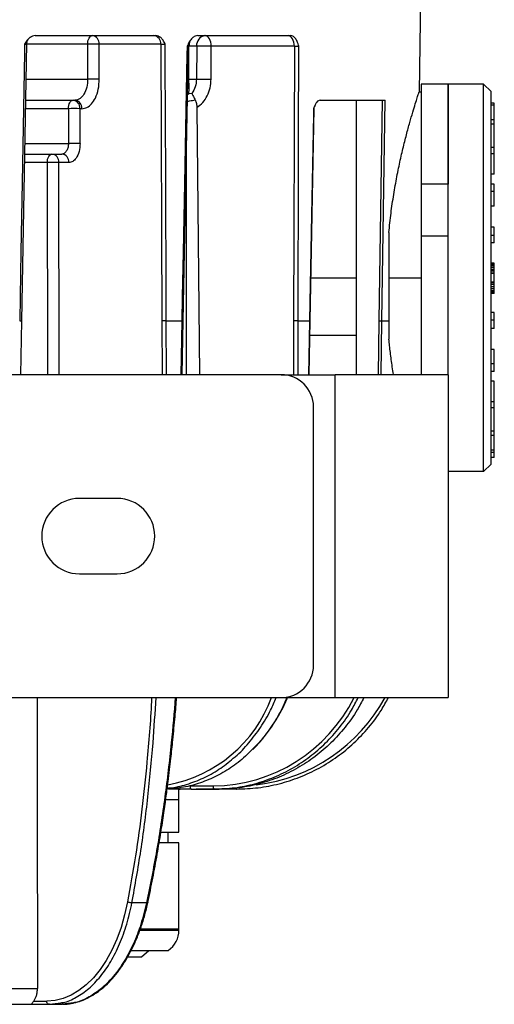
# Model space of a CAD drawing. Header units: millimetres. Extents: x -260 to 900, y 383 to 990.
# Tile 7 of 25: x 146 to 190, y 383 to 474. Entities that reach past the tile are written whole.
import ezdxf

# ---------------------------------------------------------------- set-up
doc = ezdxf.new("R2010")
doc.units = ezdxf.units.MM

# ---------------------------------------------------------------- blocks, each defined once
blk = doc.blocks.new('Drawing View4')
at = {"color": 7, "linetype": 'Continuous', "lineweight": 25}
for p, q in [((110, -25.365), (109.808, -39.115)), ((72.902, -60.362), (73.352, -34.641)), ((79.01, -34.651), (73.337, -34.651)), ((74.15, -33.865), (85.353, -33.865)), ((85.81, -34.653), (80.092, -34.653)), ((80.097, -37.902), (80.092, -34.653)), ((85.81, -34.653), (85.893, -60.361)), ((89.266, -33.865), (97.87, -33.865)), ((87.885, -60.363), (88.379, -34.837)), ((88.374, -34.846), (88.373, -34.846)), ((88.378, -34.849), (88.43, -34.847)), ((88.424, -37.899), (88.43, -34.847)), ((89.144, -34.847), (88.43, -34.847)), ((89.144, -34.847), (89.127, -37.899)), ((90.49, -37.903), (90.506, -34.851)), ((98.222, -34.851), (90.506, -34.851)), ((98.222, -34.851), (98.149, -60.361)), ((73.295, -37.899), (79.014, -37.899)), ((88.319, -37.903), (88.425, -37.899)), ((88.424, -37.899), (89.127, -37.899)), ((112.5, -38.365), (110, -38.365)), ((110, -38.365), (110, -47.673)), ((115.8, -38.365), (112.5, -38.365)), ((112.5, -38.365), (112.5, -47.673)), ((112.5, -47.673), (112.5, -38.365)), ((115.8, -56.365), (115.8, -38.365)), ((115.8, -38.365), (116.5, -39.065)), ((88.412, -39.26), (88.291, -39.38)), ((88.698, -39.231), (88.412, -39.26)), ((110, -39.115), (109.808, -39.115)), ((116.5, -56.365), (116.5, -39.065)), ((73.261, -39.865), (77.834, -39.865)), ((78.056, -39.826), (77.834, -39.865)), ((100.609, -39.865), (106.651, -39.865)), ((104, -65.365), (104, -39.865)), ((106.369, -39.865), (106.065, -60.357)), ((106.348, -60.361), (106.651, -39.865)), ((116.8, -40.13), (116.5, -40.13)), ((116.8, -40.337), (116.8, -40.13)), ((77.223, -40.651), (73.247, -40.651)), ((78.309, -43.885), (78.304, -40.653)), ((78.481, -40.653), (78.304, -40.653)), ((89.167, -40.535), (89.415, -65.365)), ((99.678, -60.363), (100.059, -40.642)), ((100.053, -40.65), (100.054, -40.649)), ((116.8, -40.337), (116.5, -40.337)), ((116.8, -41.702), (116.8, -40.337)), ((116.8, -41.702), (116.5, -41.702)), ((116.8, -42.102), (116.8, -41.702)), ((116.8, -42.102), (116.5, -42.102)), ((116.8, -44.273), (116.8, -42.102)), ((73.19, -43.882), (77.227, -43.882)), ((88.198, -65.365), (88.198, -44.147)), ((116.8, -44.273), (116.5, -44.273)), ((116.8, -44.839), (116.8, -44.273)), ((75.263, -45.651), (73.159, -45.651)), ((73.173, -44.865), (76.623, -44.865)), ((75.264, -45.651), (75.289, -65.365)), ((77.27, -45.653), (76.343, -45.653)), ((76.37, -65.365), (76.344, -45.653)), ((76.737, -44.845), (76.623, -44.865)), ((76.736, -44.865), (76.736, -44.878)), ((116.8, -44.839), (116.5, -44.839)), ((116.8, -46.748), (116.8, -44.839)), ((116.8, -46.748), (116.5, -46.748)), ((112.5, -47.673), (110, -47.673)), ((110, -47.673), (110, -52.464)), ((112.5, -52.464), (112.5, -47.673)), ((116.8, -47.668), (116.5, -47.668)), ((116.8, -48.361), (116.5, -48.361)), ((116.8, -48.361), (116.8, -47.668)), ((116.8, -49.711), (116.8, -48.361)), ((116.8, -49.711), (116.5, -49.711)), ((116.8, -51.656), (116.5, -51.656)), ((116.8, -52.429), (116.8, -51.656)), ((107, -52.17), (107, -56.365)), ((110, -52.464), (112.5, -52.464)), ((110, -52.464), (110, -65.365)), ((112.5, -65.365), (112.5, -52.464)), ((116.8, -52.429), (116.5, -52.429)), ((116.8, -53.127), (116.8, -52.429)), ((116.8, -53.127), (116.5, -53.127)), ((116.8, -54.99), (116.5, -54.99)), ((116.8, -55.025), (116.5, -55.025)), ((116.8, -55.059), (116.5, -55.059)), ((116.8, -55.065), (116.5, -55.065)), ((116.8, -55.133), (116.5, -55.133)), ((116.8, -55.168), (116.5, -55.168)), ((116.8, -55.271), (116.5, -55.271)), ((116.8, -55.443), (116.5, -55.443)), ((116.8, -55.615), (116.5, -55.615)), ((116.8, -55.752), (116.5, -55.752)), ((116.8, -55.025), (116.8, -54.99)), ((116.8, -55.059), (116.8, -55.025)), ((116.8, -55.065), (116.8, -55.059)), ((116.8, -55.133), (116.8, -55.065)), ((116.8, -55.168), (116.8, -55.133)), ((116.8, -55.271), (116.8, -55.168)), ((116.8, -55.443), (116.8, -55.271)), ((116.8, -55.615), (116.8, -55.443)), ((116.8, -55.752), (116.8, -55.615)), ((116.8, -55.924), (116.8, -55.752)), ((99.755, -56.365), (104, -56.365)), ((107, -56.365), (107, -62.057)), ((107, -56.365), (110, -56.365)), ((115.8, -74.365), (115.8, -56.365)), ((116.8, -55.924), (116.5, -55.924)), ((116.8, -55.965), (116.5, -55.965)), ((116.5, -73.665), (116.5, -56.365)), ((116.8, -55.965), (116.8, -55.924)), ((116.8, -56.765), (116.8, -55.965)), ((116.8, -56.765), (116.5, -56.765)), ((116.8, -56.818), (116.5, -56.818)), ((116.8, -56.99), (116.5, -56.99)), ((116.8, -57.196), (116.5, -57.196)), ((116.8, -57.402), (116.5, -57.402)), ((116.8, -57.574), (116.5, -57.574)), ((116.8, -56.818), (116.8, -56.765)), ((116.8, -56.99), (116.8, -56.818)), ((116.8, -57.196), (116.8, -56.99)), ((116.8, -57.402), (116.8, -57.196)), ((116.8, -57.574), (116.8, -57.402)), ((116.8, -57.677), (116.8, -57.574)), ((116.8, -57.677), (116.5, -57.677)), ((116.8, -57.746), (116.5, -57.746)), ((116.8, -57.78), (116.5, -57.78)), ((116.8, -57.815), (116.5, -57.815)), ((116.8, -57.746), (116.8, -57.677)), ((116.8, -57.78), (116.8, -57.746)), ((116.8, -57.815), (116.8, -57.78)), ((72.815, -65.365), (72.895, -60.363)), ((85.893, -60.361), (85.923, -65.365)), ((86.308, -60.361), (87.765, -60.361)), ((86.337, -65.365), (86.308, -60.361)), ((87.765, -60.361), (87.681, -65.365)), ((87.8, -65.365), (87.884, -60.363)), ((98.149, -60.361), (98.153, -65.365)), ((98.565, -60.361), (99.624, -60.361)), ((98.568, -65.365), (98.565, -60.361)), ((99.624, -60.361), (99.544, -65.365)), ((99.599, -65.365), (99.678, -60.363)), ((99.673, -60.363), (99.673, -60.363)), ((99.673, -60.363), (99.674, -60.363)), ((106.065, -60.357), (106.015, -65.365)), ((106.065, -60.357), (106.348, -60.361)), ((106.296, -65.365), (106.348, -60.361)), ((106.348, -60.361), (107, -60.361)), ((116.8, -59.602), (116.5, -59.602)), ((116.8, -60.3), (116.5, -60.3)), ((116.8, -60.3), (116.8, -59.602)), ((116.8, -61.073), (116.8, -60.3)), ((116.8, -61.073), (116.5, -61.073)), ((104, -61.737), (99.656, -61.737)), ((116.8, -63.018), (116.5, -63.018)), ((116.8, -64.368), (116.8, -63.018)), ((116.8, -64.368), (116.5, -64.368)), ((116.8, -65.061), (116.8, -64.368)), ((97, -65.365), (13, -65.365)), ((97, -65.365), (102, -65.365)), ((102, -95.365), (102, -65.365)), ((112.5, -65.365), (102, -65.365)), ((112.5, -65.365), (112.5, -95.365)), ((116.8, -65.061), (116.5, -65.061)), ((116.8, -65.981), (116.5, -65.981)), ((116.8, -67.89), (116.8, -65.981)), ((100, -92.365), (100, -68.365)), ((116.8, -67.89), (116.5, -67.89)), ((116.8, -68.456), (116.5, -68.456)), ((116.8, -68.456), (116.8, -67.89)), ((116.8, -70.627), (116.8, -68.456)), ((116.8, -70.627), (116.5, -70.627)), ((116.8, -71.027), (116.5, -71.027)), ((116.8, -71.027), (116.8, -70.627)), ((116.8, -72.392), (116.8, -71.027)), ((116.8, -72.392), (116.5, -72.392)), ((116.8, -72.599), (116.5, -72.599)), ((116.8, -73.065), (116.5, -73.065)), ((116.8, -72.599), (116.8, -72.392)), ((116.8, -73.065), (116.8, -72.599)), ((115.8, -74.365), (116.5, -73.665)), ((115.8, -74.365), (112.5, -74.365)), ((81.75, -76.865), (78.25, -76.865)), ((78.25, -83.865), (81.75, -83.865)), ((13, -95.365), (97, -95.365)), ((97, -95.365), (102, -95.365)), ((102, -95.365), (112.5, -95.365)), ((87.5, -104.865), (87.5, -103.865)), ((87.687, -103.84), (87.566, -103.865)), ((88.555, -103.57), (90.692, -103.57)), ((88.648, -103.865), (90.785, -103.865)), ((92.856, -103.865), (90.608, -103.865)), ((90.785, -103.865), (91.221, -103.865)), ((90.785, -103.865), (91.221, -103.865)), ((91.243, -103.865), (91.221, -103.865)), ((92.856, -103.865), (92.862, -103.865)), ((87.5, -104.865), (86.264, -104.865)), ((87.5, -107.865), (87.5, -104.865)), ((85.822, -107.865), (87.5, -107.865)), ((86.5, -108.865), (86.5, -107.865)), ((87.5, -108.865), (85.655, -108.865)), ((87.5, -116.865), (87.5, -108.865)), ((84.485, -114.439), (83.129, -114.439)), ((84.603, -114.403), (84.603, -114.407)), ((83.9, -116.965), (87.5, -116.965)), ((83.908, -116.865), (87.5, -116.865)), ((87.5, -116.965), (87.5, -116.865)), ((83.067, -118.865), (86.5, -118.865)), ((84.005, -119.465), (84.689, -118.865)), ((82.773, -119.465), (84.005, -119.465)), ((68.835, -122.391), (74.348, -122.391)), ((66.916, -123.865), (73.727, -123.865)), ((73.727, -123.865), (75.459, -123.865)), ((73.727, -123.865), (75.459, -123.865)), ((74.005, -123.569), (75.217, -123.569)), ((75.458, -123.865), (76.531, -123.723)), ((75.459, -123.865), (76.6, -123.865)), ((76.125, -123.865), (76.06, -123.865)), ((76.645, -123.864), (76.6, -123.865)), ((76.647, -123.864), (76.601, -123.865)), ((77.692, -123.718), (76.645, -123.864))]:
    blk.add_line(p, q, dxfattribs=at)
at = {"color": 7, "linetype": 'Continuous', "lineweight": 25, "flags": 128}
for points in [[(73.151, -34.653), (73.137, -35.448), (72.925, -47.504), (72.812, -53.932), (72.738, -58.126), (72.699, -60.361)], [(79.01, -34.651), (79.019, -34.497), (79.045, -34.349), (79.086, -34.213), (79.14, -34.094), (79.205, -33.996), (79.28, -33.924), (79.361, -33.88), (79.445, -33.865)], [(79.01, -34.651), (79.012, -36.47), (79.014, -37.899)], [(86.308, -60.361), (86.301, -58.102), (86.265, -47.504), (86.244, -41.078), (86.23, -36.73), (86.226, -35.408), (86.223, -34.653)], [(90.506, -34.851), (90.493, -34.657), (90.459, -34.472), (90.404, -34.302), (90.331, -34.153), (90.242, -34.03), (90.141, -33.939), (90.032, -33.883), (89.918, -33.865)], [(98.222, -34.851), (98.21, -34.657), (98.175, -34.472), (98.121, -34.302), (98.047, -34.153), (97.959, -34.03), (97.858, -33.939), (97.748, -33.883), (97.635, -33.865)], [(88.26, -34.851), (88.245, -35.639), (88.013, -47.603), (87.889, -53.981), (87.808, -58.143), (87.765, -60.361)], [(98.565, -60.361), (98.572, -58.119), (98.601, -47.603), (98.62, -41.226), (98.632, -36.911), (98.635, -35.599), (98.638, -34.851)], [(77.223, -40.651), (77.233, -40.497), (77.258, -40.349), (77.299, -40.213), (77.353, -40.094), (77.418, -39.996), (77.493, -39.924), (77.573, -39.88), (77.657, -39.865)], [(77.223, -40.651), (77.225, -42.46), (77.227, -43.882)], [(100.005, -40.653), (99.993, -41.253), (99.814, -50.505), (99.719, -55.433), (99.657, -58.641), (99.624, -60.361)], [(75.263, -45.651), (75.272, -45.496), (75.298, -45.349), (75.338, -45.213), (75.392, -45.094), (75.457, -44.996), (75.531, -44.924), (75.612, -44.88), (75.695, -44.865)], [(74.312, -95.365), (74.325, -104.762), (74.348, -122.391)], [(88.648, -103.865), (88.63, -103.859), (88.612, -103.842), (88.597, -103.815), (88.583, -103.779), (88.571, -103.734), (88.562, -103.683), (88.557, -103.628), (88.555, -103.57)], [(82.724, -114.345), (82.453, -115.556), (82.115, -116.716), (81.713, -117.813), (81.251, -118.838), (80.733, -119.782), (80.163, -120.636), (79.548, -121.393), (78.891, -122.045), (78.2, -122.587), (77.48, -123.014), (76.739, -123.321), (75.982, -123.507), (75.217, -123.569)]]:
    blk.add_lwpolyline(points, dxfattribs=at)
at = {"color": 7, "linetype": 'Continuous', "lineweight": 25}
for centre, radius, start, end in [((79.475, -63.842), 29.195, 88.78945, 90.91446), ((79.361, -34.593), 0.733, 355.2917, 83.43835), ((85.079, -34.593), 0.733, 355.29197, 83.43839), ((89.679, -34.857), 1.249, 157.97014, 179.52394), ((90.044, -34.76), 0.905, 98.01688, 185.50042), ((89.726, -73.571), 38.728, 88.84532, 90.86054), ((79.48, -67.092), 29.196, 88.78945, 90.91565), ((77.573, -40.593), 0.733, 355.29317, 83.43858), ((77.75, -40.593), 0.733, 355.29497, 83.43891), ((77.688, -69.867), 29.22, 88.79147, 90.91208), ((77.693, -73.099), 29.221, 88.79146, 90.91335), ((75.611, -45.593), 0.733, 355.28669, 83.43762), ((76.539, -45.593), 0.733, 355.29241, 83.43856), ((97, -68.365), 3, 0, 90), ((78.25, -80.365), 3.5, 90, 270), ((81.75, -80.365), 3.5, 270, 90), ((97, -92.365), 3, 270, 0), ((84.151, -90.922), 12.759, 280.41544, 339.62357), ((90.541, -88.808), 14.763, 270.58551, 333.63173), ((92.857, -87.873), 15.697, 276.68918, 331.49283), ((85.195, -116.965), 2.305, 304.48292, 0)]:
    blk.add_arc(centre, radius, start, end, dxfattribs=at)
for points, knots in [([(74.15, -33.865), (74.062, -33.873), (73.879, -33.892), (73.612, -34.042), (73.359, -34.301), (73.225, -34.528), (73.151, -34.653)], [0, 0, 0, 0, 0.201664, 0.421665, 0.680965, 1, 1, 1, 1]), ([(73.151, -34.653), (73.186, -34.652), (73.257, -34.65), (73.325, -34.649), (73.356, -34.649), (73.35, -34.651), (73.349, -34.651)], [0, 0, 0, 0, 0.314192, 0.628118, 0.941977, 1, 1, 1, 1]), ([(73.352, -34.657), (73.358, -34.583), (73.372, -34.428), (73.479, -34.213), (73.615, -34.052), (73.727, -33.994), (73.765, -33.975)], [0, 0, 0, 0, 0.265715, 0.55189, 0.847315, 1, 1, 1, 1]), ([(86.223, -34.653), (86.16, -34.528), (86.046, -34.301), (85.827, -34.042), (85.593, -33.892), (85.431, -33.873), (85.353, -33.865)], [0, 0, 0, 0, 0.319037, 0.578372, 0.798426, 1, 1, 1, 1]), ([(85.81, -34.653), (85.836, -34.652), (85.888, -34.65), (86.001, -34.649), (86.12, -34.65), (86.189, -34.652), (86.223, -34.653)], [0, 0, 0, 0, 0.250004, 0.499899, 0.749845, 1, 1, 1, 1]), ([(89.266, -33.865), (89.173, -33.876), (88.98, -33.9), (88.703, -34.096), (88.454, -34.42), (88.328, -34.699), (88.26, -34.851)], [0, 0, 0, 0, 0.209864, 0.436265, 0.692721, 1, 1, 1, 1]), ([(88.378, -34.854), (88.385, -34.76), (88.401, -34.57), (88.494, -34.404), (88.541, -34.32)], [0, 0, 0, 0, 0.493514, 1, 1, 1, 1]), ([(98.637, -34.851), (98.588, -34.7), (98.498, -34.422), (98.311, -34.098), (98.098, -33.901), (97.944, -33.876), (97.87, -33.865)], [0, 0, 0, 0, 0.305549, 0.561773, 0.789216, 1, 1, 1, 1]), ([(88.26, -34.851), (88.287, -34.849), (88.342, -34.846), (88.378, -34.845), (88.375, -34.846), (88.374, -34.846)], [0, 0, 0, 0, 0.454557, 0.908627, 1, 1, 1, 1]), ([(98.222, -34.851), (98.256, -34.849), (98.324, -34.846), (98.443, -34.845), (98.557, -34.846), (98.611, -34.849), (98.638, -34.851)], [0, 0, 0, 0, 0.25004, 0.499906, 0.749819, 1, 1, 1, 1]), ([(79.014, -37.899), (78.997, -38.157), (78.965, -38.673), (78.7, -39.318), (78.381, -39.667), (78.157, -39.81), (78.067, -39.824), (78.056, -39.826)], [0, 0, 0, 0, 0.282531, 0.566769, 0.833843, 0.98056, 1, 1, 1, 1]), ([(78.481, -40.653), (78.64, -40.631), (78.958, -40.585), (79.392, -40.226), (79.766, -39.655), (80.042, -38.858), (80.079, -38.221), (80.097, -37.902)], [0, 0, 0, 0, 0.187123, 0.373861, 0.560134, 0.779818, 1, 1, 1, 1]), ([(88.412, -39.26), (88.429, -39.056), (88.452, -38.765), (88.429, -38.263), (88.425, -38.016), (88.424, -37.899)], [0, 0, 0, 0, 0.55133, 0.788591, 1, 1, 1, 1]), ([(89.127, -37.899), (89.107, -38.146), (89.067, -38.64), (88.822, -39.034), (88.698, -39.231)], [0, 0, 0, 0, 0.498728, 1, 1, 1, 1]), ([(89.167, -40.535), (89.357, -40.394), (89.734, -40.112), (90.151, -39.469), (90.433, -38.722), (90.471, -38.177), (90.49, -37.903)], [0, 0, 0, 0, 0.250989, 0.499993, 0.748997, 1, 1, 1, 1]), ([(88.698, -39.231), (88.738, -39.317), (88.811, -39.476), (88.943, -39.725), (89.003, -39.839)], [0, 0, 0, 0, 0.54342, 1, 1, 1, 1]), ([(107, -52.17), (107.064, -51.561), (107.192, -50.343), (107.452, -48.602), (107.746, -46.95), (108.066, -45.409), (108.396, -44.002), (108.719, -42.749), (109.023, -41.655), (109.293, -40.741), (109.517, -40.016), (109.682, -39.499), (109.788, -39.174), (109.801, -39.134), (109.808, -39.115)], [0, 0, 0, 0, 0.0827234, 0.1655012, 0.2493751, 0.3331184, 0.4166973, 0.5010919, 0.584152, 0.6681806, 0.75247, 0.8353947, 0.9175732, 1, 1, 1, 1]), ([(88.28, -39.951), (88.35, -39.943), (88.591, -39.913), (88.832, -39.87), (89.003, -39.839)], [0, 0, 0, 0, 0.290489, 1, 1, 1, 1]), ([(89.003, -39.839), (89.049, -39.943), (89.143, -40.157), (89.159, -40.407), (89.167, -40.535)], [0, 0, 0, 0, 0.488978, 1, 1, 1, 1]), ([(100.609, -39.865), (100.557, -39.873), (100.448, -39.892), (100.287, -40.042), (100.133, -40.301), (100.05, -40.528), (100.005, -40.653)], [0, 0, 0, 0, 0.201656, 0.421649, 0.680943, 1, 1, 1, 1]), ([(100.005, -40.653), (100.025, -40.652), (100.057, -40.65), (100.054, -40.65), (100.053, -40.65)], [0, 0, 0, 0, 0.637233, 1, 1, 1, 1]), ([(100.058, -40.656), (100.063, -40.58), (100.07, -40.459), (100.128, -40.352), (100.15, -40.311)], [0, 0, 0, 0, 0.6176448, 1, 1, 1, 1]), ([(77.227, -43.882), (77.22, -43.999), (77.207, -44.242), (77.103, -44.508), (76.987, -44.681), (76.878, -44.781), (76.793, -44.836), (76.744, -44.844), (76.737, -44.845)], [0, 0, 0, 0, 0.2568033, 0.5310059, 0.6754152, 0.8243269, 0.9777652, 1, 1, 1, 1]), ([(78.309, -43.885), (78.29, -44.144), (78.251, -44.665), (77.975, -45.247), (77.632, -45.592), (77.391, -45.633), (77.27, -45.653)], [0, 0, 0, 0, 0.278498, 0.558838, 0.779886, 1, 1, 1, 1]), ([(72.699, -60.361), (72.734, -60.362), (72.804, -60.363), (72.872, -60.363), (72.885, -60.363), (72.89, -60.363)], [0, 0, 0, 0, 0.375893, 0.751787, 1, 1, 1, 1]), ([(72.89, -60.363), (72.895, -60.363), (72.903, -60.362), (72.9, -60.362), (72.898, -60.362)], [0, 0, 0, 0, 0.641643, 1, 1, 1, 1]), ([(87.765, -60.361), (87.793, -60.362), (87.849, -60.363), (87.886, -60.363), (87.881, -60.363), (87.879, -60.363)], [0, 0, 0, 0, 0.419792, 0.839584, 1, 1, 1, 1]), ([(99.624, -60.361), (99.644, -60.362), (99.676, -60.362), (99.674, -60.363), (99.673, -60.363)], [0, 0, 0, 0, 0.634542, 1, 1, 1, 1]), ([(107.434, -65.365), (107.433, -65.358), (107.394, -65.126), (107.324, -64.661), (107.226, -63.983), (107.14, -63.321), (107.064, -62.683), (107.021, -62.261), (107, -62.057)], [0, 0, 0, 0, 0.0064223, 0.2260456, 0.4352004, 0.6339002, 0.8221605, 1, 1, 1, 1]), ([(84.963, -95.365), (84.957, -95.483), (84.864, -97.49), (84.575, -100.958), (84.078, -105.747), (83.491, -110.092), (82.979, -112.928), (82.724, -114.345)], [0, 0, 0, 0, 0.018308, 0.310743, 0.540528, 0.770286, 1, 1, 1, 1]), ([(83.129, -114.439), (83.419, -112.82), (83.999, -109.582), (84.63, -104.611), (85.095, -99.869), (85.286, -96.773), (85.372, -95.365)], [0, 0, 0, 0, 0.260862, 0.521677, 0.782425, 1, 1, 1, 1]), ([(87.16, -95.365), (87.041, -96.773), (86.78, -99.869), (86.208, -104.611), (85.464, -109.582), (84.811, -112.82), (84.485, -114.439)], [0, 0, 0, 0, 0.2175748, 0.478323, 0.7391383, 1, 1, 1, 1]), ([(84.605, -114.407), (84.762, -113.654), (85.074, -112.165), (85.472, -109.988), (85.811, -107.969), (86.085, -106.169), (86.305, -104.594), (86.48, -103.248), (86.622, -102.083), (86.771, -100.789), (86.946, -99.147), (87.129, -97.261), (87.235, -95.951), (87.283, -95.365)], [0, 0, 0, 0, 0.122005, 0.241194, 0.348157, 0.442895, 0.525409, 0.5957, 0.653768, 0.707438, 0.79743, 0.909239, 1, 1, 1, 1]), ([(90.785, -103.865), (91.418, -103.841), (92.684, -103.793), (94.552, -103.406), (96.361, -102.795), (98.081, -101.947), (99.686, -100.881), (101.152, -99.613), (102.448, -98.157), (103.465, -96.737), (103.954, -95.757), (104.15, -95.365)], [0, 0, 0, 0, 0.11539, 0.23078, 0.34617, 0.46156, 0.57695, 0.692341, 0.807731, 0.923121, 1, 1, 1, 1]), ([(104.678, -95.365), (104.48, -95.754), (103.981, -96.732), (102.953, -98.15), (101.643, -99.605), (100.165, -100.873), (98.551, -101.94), (96.824, -102.789), (95.012, -103.401), (93.141, -103.79), (91.876, -103.84), (91.243, -103.865)], [0, 0, 0, 0, 0.07654, 0.191972, 0.307405, 0.422837, 0.53827, 0.653702, 0.769135, 0.884567, 1, 1, 1, 1]), ([(92.708, -100.876), (92.721, -100.867), (93.186, -100.503), (93.998, -99.597), (95.102, -98.161), (95.956, -96.736), (96.367, -95.756), (96.532, -95.365)], [0, 0, 0, 0, 0.007414, 0.278149, 0.548885, 0.819621, 1, 1, 1, 1]), ([(92.856, -103.865), (93.522, -103.841), (94.853, -103.793), (96.82, -103.406), (98.725, -102.795), (100.538, -101.947), (102.232, -100.881), (103.781, -99.613), (105.152, -98.157), (106.229, -96.737), (106.749, -95.757), (106.957, -95.365)], [0, 0, 0, 0, 0.11539, 0.23078, 0.34617, 0.46156, 0.57695, 0.69234, 0.80773, 0.92312, 1, 1, 1, 1]), ([(97.537, -95.365), (97.368, -95.749), (96.943, -96.721), (96.06, -98.126), (95.15, -99.358), (94.517, -99.973), (94.309, -100.175)], [0, 0, 0, 0, 0.208383, 0.526347, 0.844312, 1, 1, 1, 1]), ([(94.379, -100.175), (94.404, -100.152), (94.716, -99.859), (95.264, -99.216), (96.014, -98.247), (96.686, -97.195), (97.22, -96.234), (97.495, -95.603), (97.599, -95.365)], [0, 0, 0, 0, 0.017927, 0.230947, 0.444063, 0.657254, 0.870502, 1, 1, 1, 1]), ([(94.309, -100.175), (94.098, -100.395), (93.475, -101.047), (92.309, -101.916), (90.846, -102.775), (89.304, -103.387), (87.814, -103.764), (86.839, -103.816), (86.401, -103.84)], [0, 0, 0, 0, 0.0958318, 0.2836052, 0.4713785, 0.6591519, 0.8469253, 1, 1, 1, 1]), ([(86.41, -103.772), (86.547, -103.763), (87.222, -103.72), (88.413, -103.397), (89.947, -102.795), (91.399, -101.964), (92.276, -101.235), (92.708, -100.876)], [0, 0, 0, 0, 0.060389, 0.296911, 0.533433, 0.769955, 1, 1, 1, 1]), ([(86.514, -103.855), (86.527, -103.855), (86.555, -103.855), (86.658, -103.853), (86.904, -103.843), (87.241, -103.834), (87.522, -103.836), (87.625, -103.837)], [0, 0, 0, 0, 0.084563, 0.1731, 0.359569, 0.765573, 1, 1, 1, 1]), ([(86.515, -103.855), (86.528, -103.855), (86.555, -103.855), (86.658, -103.852), (86.904, -103.843), (87.336, -103.832), (87.964, -103.839), (88.395, -103.843), (88.629, -103.845)], [0, 0, 0, 0, 0.047587, 0.097414, 0.202373, 0.430964, 0.691717, 1, 1, 1, 1]), ([(87.541, -103.864), (87.543, -103.864), (87.586, -103.867), (87.648, -103.86), (87.707, -103.854)], [0, 0, 0, 0, 0.0506607, 1, 1, 1, 1]), ([(90.608, -103.865), (90.327, -103.865), (89.82, -103.865), (89.303, -103.865), (89.108, -103.865), (89.083, -103.865)], [0, 0, 0, 0, 0.520173, 0.940284, 1, 1, 1, 1]), ([(92.856, -103.865), (92.856, -103.86), (92.856, -103.85), (92.856, -103.804), (92.856, -103.764), (92.856, -103.756)], [0, 0, 0, 0, 0.44888, 0.89776, 1, 1, 1, 1]), ([(76.531, -123.723), (76.596, -123.715), (77.083, -123.659), (77.967, -123.233), (79.142, -122.439), (80.223, -121.312), (81.188, -119.92), (82.008, -118.284), (82.682, -116.455), (82.98, -115.111), (83.129, -114.439)], [0, 0, 0, 0, 0.021388, 0.16119, 0.300992, 0.440793, 0.580595, 0.720397, 0.860198, 1, 1, 1, 1]), ([(84.485, -114.439), (84.321, -115.108), (83.994, -116.446), (83.284, -118.269), (82.431, -119.9), (81.441, -121.289), (80.342, -122.417), (79.155, -123.216), (78.259, -123.648), (77.764, -123.709), (77.692, -123.718)], [0, 0, 0, 0, 0.1394285, 0.2788571, 0.4182856, 0.5577142, 0.6971427, 0.8365713, 0.9759998, 1, 1, 1, 1]), ([(77.734, -123.733), (77.962, -123.673), (78.437, -123.55), (79.141, -123.228), (79.844, -122.803), (80.523, -122.272), (81.172, -121.643), (81.786, -120.921), (82.36, -120.111), (82.889, -119.22), (83.37, -118.255), (83.798, -117.224), (84.169, -116.135), (84.433, -115.188), (84.563, -114.6), (84.606, -114.403)], [0, 0, 0, 0, 0.073599, 0.153085, 0.232921, 0.313114, 0.393603, 0.474299, 0.555116, 0.635989, 0.716867, 0.797725, 0.878555, 0.959354, 1, 1, 1, 1]), ([(84.603, -114.407), (84.603, -114.409), (84.605, -114.421), (84.568, -114.435), (84.512, -114.438), (84.485, -114.439)], [0, 0, 0, 0, 0.092041, 0.546021, 1, 1, 1, 1]), ([(74.005, -123.569), (74.056, -123.495), (74.156, -123.347), (74.264, -123.056), (74.335, -122.734), (74.343, -122.505), (74.348, -122.391)], [0, 0, 0, 0, 0.249266, 0.499013, 0.749253, 1, 1, 1, 1]), ([(73.727, -123.865), (73.764, -123.849), (73.818, -123.826), (73.913, -123.692), (73.977, -123.607), (74.005, -123.569)], [0, 0, 0, 0, 0.550481, 0.794937, 1, 1, 1, 1]), ([(76.294, -123.865), (76.223, -123.865), (76.151, -123.865), (76.126, -123.865), (76.126, -123.865)], [0, 0, 0, 0, 0.993006, 1, 1, 1, 1]), ([(76.683, -123.86), (76.769, -123.858), (77.102, -123.852), (77.455, -123.815), (77.717, -123.738), (77.734, -123.733)], [0, 0, 0, 0, 0.242863, 0.94964, 1, 1, 1, 1])]:
    blk.add_open_spline(points, degree=3, knots=knots, dxfattribs=at)
for points in [[(89.127, -37.899), (89.218, -37.898), (89.399, -37.895), (89.77, -37.895), (90.158, -37.897), (90.379, -37.901), (90.49, -37.903)], [(76.344, -45.654), (76.276, -45.652), (76.138, -45.649), (75.847, -45.647), (75.537, -45.647), (75.355, -45.649), (75.264, -45.651)], [(86.308, -60.361), (86.274, -60.362), (86.205, -60.363), (86.085, -60.363), (85.972, -60.363), (85.92, -60.362), (85.893, -60.361)], [(98.565, -60.361), (98.538, -60.362), (98.485, -60.363), (98.371, -60.363), (98.251, -60.363), (98.183, -60.362), (98.149, -60.361)], [(90.785, -103.865), (90.773, -103.86), (90.749, -103.851), (90.718, -103.783), (90.697, -103.686), (90.694, -103.608), (90.692, -103.57)], [(83.129, -114.439), (83.095, -114.438), (83.026, -114.436), (82.909, -114.414), (82.799, -114.383), (82.749, -114.358), (82.724, -114.345)], [(75.459, -123.865), (75.427, -123.86), (75.365, -123.851), (75.285, -123.783), (75.229, -123.685), (75.221, -123.608), (75.217, -123.569)]]:
    blk.add_open_spline(points, degree=3, dxfattribs=at)

msp = doc.modelspace()

# ---------------------------------------------------------------- block references
at = {"color": 7, "linetype": 'Continuous', "lineweight": 25}
msp.add_blockref('Drawing View4', (73.411, 506.674), dxfattribs=at)

doc.saveas('drawing.dxf')
